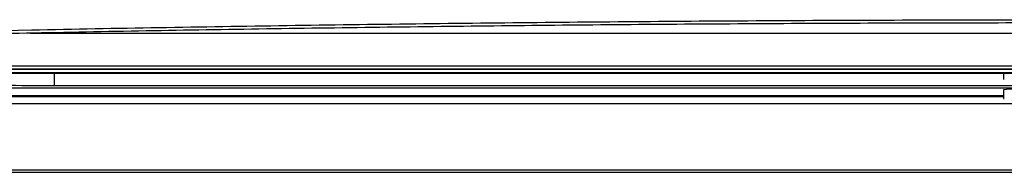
# Model space of a CAD drawing. Header units: millimetres. Extents: x 15336 to 16492, y 10123 to 11383.
# Tile 32 of 71: x 15945 to 16012, y 10590 to 10600. Entities that reach past the tile are written whole.
import ezdxf

# ---------------------------------------------------------------- set-up
doc = ezdxf.new("R2010")
doc.units = ezdxf.units.MM

msp = doc.modelspace()

# ---------------------------------------------------------------- linework, layer by layer
at = {"color": 7, "linetype": 'Continuous', "lineweight": 25}
for p, q in [((15946.044, 10598.979), (16086.133, 10598.979)), ((15925.634, 10596.538), (16106.547, 10596.538)), ((16106.521, 10596.556), (15925.661, 10596.556)), ((15928.627, 10596.774), (16103.555, 10596.774)), ((16098.591, 10596.302), (15933.591, 10596.302)), ((16098.541, 10596.292), (15933.641, 10596.292)), ((16097.297, 10596.262), (15934.885, 10596.262)), ((15947.68, 10595.441), (15947.68, 10596.262)), ((16012.141, 10596.262), (16012.141, 10595.875)), ((15940.041, 10595.286), (16013.691, 10595.286)), ((15947.68, 10595.441), (16013.582, 10595.441)), ((16012.141, 10595.155), (16012.141, 10594.555)), ((15940.041, 10594.771), (16012.141, 10594.771)), ((15940.041, 10594.74), (16012.141, 10594.74)), ((16012.141, 10594.731), (15940.041, 10594.731)), ((15940.041, 10594.704), (16012.141, 10594.704)), ((16013.522, 10594.204), (15938.563, 10594.204)), ((15915.797, 10589.564), (16116.297, 10589.564)), ((16116.254, 10589.695), (15915.928, 10589.695))]:
    msp.add_line(p, q, dxfattribs=at)
at = {"color": 7, "linetype": 'Continuous', "lineweight": 25, "flags": 128}
for points in [[(16012.141, 10595.875), (16012.176, 10595.884), (16012.186, 10595.885)], [(16012.141, 10594.555), (16012.176, 10594.564), (16012.186, 10594.565)]]:
    msp.add_lwpolyline(points, dxfattribs=at)
at = {"color": 7, "linetype": 'Continuous', "lineweight": 25}
for centre, radius, start, end in [((15947.464, 10810.113), 214.672, 269.11398, 270.05765), ((16013.411, 10581.28), 13.933, 88.79555, 95.22988)]:
    msp.add_arc(centre, radius, start, end, dxfattribs=at)
for points, knots in [([(15931.634, 10598.893), (15936.457, 10599.003), (15946.978, 10599.244), (15963.458, 10599.524), (15980.983, 10599.74), (15998.623, 10599.868), (16016.409, 10599.911), (16034.29, 10599.865), (16052.215, 10599.73), (16069.255, 10599.515), (16085.392, 10599.239), (16095.496, 10599.008), (16100.547, 10598.893)], [0, 0, 0, 0, 0.087478, 0.190844, 0.294372, 0.3979, 0.501266, 0.606402, 0.711624, 0.816761, 0.90838, 1, 1, 1, 1]), ([(16098.518, 10598.715), (16093.121, 10598.836), (16082.33, 10599.077), (16065.885, 10599.343), (16049.32, 10599.537), (16032.651, 10599.653), (16015.958, 10599.691), (15999.284, 10599.652), (15982.673, 10599.536), (15966.169, 10599.341), (15949.789, 10599.076), (15939.04, 10598.836), (15933.663, 10598.715)], [0, 0, 0, 0, 0.100195, 0.200323, 0.300578, 0.400706, 0.500905, 0.600775, 0.70057, 0.800462, 0.900199, 1, 1, 1, 1])]:
    msp.add_open_spline(points, degree=3, knots=knots, dxfattribs=at)

doc.saveas('drawing.dxf')
